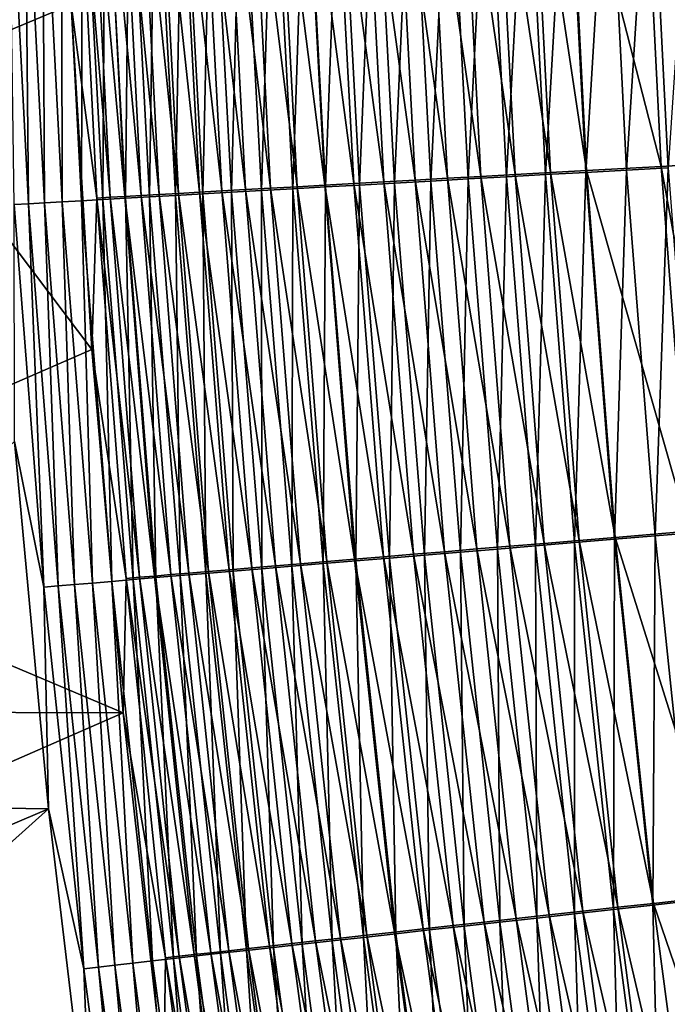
# Model space of a CAD drawing. Header units: metres. Extents: x -1 to 1402, y -1402 to 1.
# Tile 120 of 256: x 200 to 222, y -771 to -737. Entities that reach past the tile are written whole.
import ezdxf

# ---------------------------------------------------------------- set-up
doc = ezdxf.new("R2010")
doc.units = ezdxf.units.M

msp = doc.modelspace()

# ---------------------------------------------------------------- linework, layer by layer
at = {"layer": 'None0'}
for points in [[(195.223145, -739.391174, -450.474945), (201.500275, -736.76947, -474.466003), (194.990128, -726.839905, -450.518555)], [(223.15007, -742.270447, -498.139709), (222.527527, -729.702332, -498.112122), (221.197739, -729.740173, -497.564056)], [(211.236786, -742.936157, -490.449799), (210.556732, -730.044373, -490.337189), (209.557343, -730.07312, -489.303589)], [(212.274521, -742.877991, -491.430939), (211.597443, -730.014465, -491.328735), (210.556732, -730.044373, -490.337189)], [(211.236786, -742.936157, -490.449799), (212.274521, -742.877991, -491.430939), (210.556732, -730.044373, -490.337189)], [(213.351227, -742.817627, -492.368683), (212.677826, -729.983459, -492.27655), (211.597443, -730.014465, -491.328735)], [(212.274521, -742.877991, -491.430939), (213.351227, -742.817627, -492.368683), (211.597443, -730.014465, -491.328735)], [(212.648071, -742.921021, -495.643219), (211.966095, -730.070801, -495.553772), (213.219666, -730.03479, -496.482483)], [(213.896225, -742.851074, -496.561859), (212.648071, -742.921021, -495.643219), (213.219666, -730.03479, -496.482483)], [(214.465271, -742.75531, -493.261444), (213.796219, -729.951416, -493.178986), (212.677826, -729.983459, -492.27655)], [(213.351227, -742.817627, -492.368683), (214.465271, -742.75531, -493.261444), (212.677826, -729.983459, -492.27655)], [(213.896225, -742.851074, -496.561859), (213.219666, -730.03479, -496.482483), (214.510468, -729.997742, -497.358795)], [(215.61496, -742.690979, -494.107605), (214.950867, -729.918396, -494.034454), (213.796219, -729.951416, -493.178986)], [(214.465271, -742.75531, -493.261444), (215.61496, -742.690979, -494.107605), (213.796219, -729.951416, -493.178986)], [(215.180954, -742.779114, -497.428558), (213.896225, -742.851074, -496.561859), (214.510468, -729.997742, -497.358795)], [(214.510468, -729.997742, -497.358795), (215.836288, -729.959717, -498.181427), (215.180954, -742.779114, -497.428558)], [(216.798325, -742.624878, -494.905945), (216.139832, -729.884399, -494.841644), (214.950867, -729.918396, -494.034454)], [(215.61496, -742.690979, -494.107605), (216.798325, -742.624878, -494.905945), (214.950867, -729.918396, -494.034454)], [(215.836288, -729.959717, -498.181427), (216.500061, -742.705322, -498.242065), (215.180954, -742.779114, -497.428558)], [(216.500061, -742.705322, -498.242065), (215.836288, -729.959717, -498.181427), (217.194885, -729.920837, -498.949066)], [(218.013351, -742.557007, -495.655304), (217.361038, -729.849548, -495.599396), (216.139832, -729.884399, -494.841644)], [(216.798325, -742.624878, -494.905945), (218.013351, -742.557007, -495.655304), (216.139832, -729.884399, -494.841644)], [(217.851364, -742.629761, -499.00119), (216.500061, -742.705322, -498.242065), (217.194885, -729.920837, -498.949066)], [(217.194885, -729.920837, -498.949066), (218.584076, -729.881042, -499.660492), (217.851364, -742.629761, -499.00119)], [(218.612457, -729.813843, -496.306519), (217.361038, -729.849548, -495.599396), (219.258057, -742.487488, -496.354523)], [(217.361038, -729.849548, -495.599396), (218.013351, -742.557007, -495.655304), (219.258057, -742.487488, -496.354523)], [(218.584076, -729.881042, -499.660492), (219.232697, -742.552551, -499.70459), (217.851364, -742.629761, -499.00119)], [(219.232697, -742.552551, -499.70459), (218.584076, -729.881042, -499.660492), (220.001602, -729.840515, -500.314331)], [(221.82843, -742.344116, -497.5979), (221.197739, -729.740173, -497.564056), (218.612457, -729.813843, -496.306519)], [(219.258057, -742.487488, -496.354523), (221.82843, -742.344116, -497.5979), (218.612457, -729.813843, -496.306519)], [(220.641876, -742.473816, -500.351013), (219.232697, -742.552551, -499.70459), (220.001602, -729.840515, -500.314331)], [(220.001602, -729.840515, -500.314331), (221.445282, -729.799255, -500.909332), (220.641876, -742.473816, -500.351013)], [(221.445282, -729.799255, -500.909332), (222.076721, -742.393677, -500.93924), (220.641876, -742.473816, -500.351013)], [(221.82843, -742.344116, -497.5979), (223.15007, -742.270447, -498.139709), (221.197739, -729.740173, -497.564056)], [(222.076721, -742.393677, -500.93924), (221.445282, -729.799255, -500.909332), (222.912888, -729.757385, -501.444214)], [(201.194962, -743.567261, -481.190582), (200.509613, -730.403687, -480.957001), (201.174423, -730.383972, -482.37204)], [(201.864288, -743.528992, -482.592926), (201.174423, -730.383972, -482.37204), (201.896698, -730.36261, -483.759186)], [(201.864288, -743.528992, -482.592926), (201.194962, -743.567261, -481.190582), (201.174423, -730.383972, -482.37204)], [(201.735657, -730.302185, -475.695618), (201.500275, -736.76947, -474.466003), (202.390198, -743.437378, -475.945068)], [(202.182571, -730.288635, -477.06012), (201.735657, -730.302185, -475.695618), (202.843811, -743.411133, -477.29834)], [(201.735657, -730.302185, -475.695618), (202.390198, -743.437378, -475.945068), (202.843811, -743.411133, -477.29834)], [(202.590164, -743.487671, -483.967346), (201.864288, -743.528992, -482.592926), (201.896698, -730.36261, -483.759186)], [(202.590164, -743.487671, -483.967346), (201.896698, -730.36261, -483.759186), (202.675247, -730.339783, -485.115601)], [(203.352798, -743.381836, -478.633728), (202.685699, -730.273499, -478.406952), (202.182571, -730.288635, -477.06012)], [(202.843811, -743.411133, -477.29834), (203.352798, -743.381836, -478.633728), (202.182571, -730.288635, -477.06012)], [(203.371429, -743.443298, -485.311035), (202.590164, -743.487671, -483.967346), (202.675247, -730.339783, -485.115601)], [(203.371429, -743.443298, -485.311035), (202.675247, -730.339783, -485.115601), (203.508896, -730.315369, -486.438354)], [(203.243973, -730.256897, -479.733398), (202.685699, -730.273499, -478.406952), (203.916077, -743.349548, -479.948578)], [(202.685699, -730.273499, -478.406952), (203.352798, -743.381836, -478.633728), (203.916077, -743.349548, -479.948578)], [(204.532547, -743.314392, -481.240356), (203.856277, -730.238831, -481.036835), (203.243973, -730.256897, -479.733398)], [(203.916077, -743.349548, -479.948578), (204.532547, -743.314392, -481.240356), (203.243973, -730.256897, -479.733398)], [(204.206879, -743.395935, -486.621155), (203.371429, -743.443298, -485.311035), (203.508896, -730.315369, -486.438354)], [(204.206879, -743.395935, -486.621155), (203.508896, -730.315369, -486.438354), (204.396362, -730.28949, -487.724762)], [(204.521515, -730.219238, -482.314575), (203.856277, -730.238831, -481.036835), (205.201126, -743.276367, -482.506378)], [(203.856277, -730.238831, -481.036835), (204.532547, -743.314392, -481.240356), (205.201126, -743.276367, -482.506378)], [(205.09523, -743.345703, -487.89502), (204.206879, -743.395935, -486.621155), (204.396362, -730.28949, -487.724762)], [(205.09523, -743.345703, -487.89502), (204.396362, -730.28949, -487.724762), (205.335907, -730.262146, -488.972809)], [(205.9207, -743.235535, -483.74411), (205.238602, -730.198242, -483.564026), (204.521515, -730.219238, -482.314575)], [(205.201126, -743.276367, -482.506378), (205.9207, -743.235535, -483.74411), (204.521515, -730.219238, -482.314575)], [(206.03479, -743.292664, -489.130707), (205.09523, -743.345703, -487.89502), (205.335907, -730.262146, -488.972809)], [(206.006439, -730.175903, -484.78244), (205.238602, -730.198242, -483.564026), (206.690201, -743.192017, -484.950897)], [(205.238602, -730.198242, -483.564026), (205.9207, -743.235535, -483.74411), (206.690201, -743.192017, -484.950897)], [(206.03479, -743.292664, -489.130707), (205.335907, -730.262146, -488.972809), (206.32576, -730.233459, -490.180695)], [(207.508423, -743.145813, -486.124298), (206.823837, -730.1521, -485.967407), (206.006439, -730.175903, -484.78244)], [(206.690201, -743.192017, -484.950897), (207.508423, -743.145813, -486.124298), (206.006439, -730.175903, -484.78244)], [(207.023804, -743.236877, -490.326447), (206.03479, -743.292664, -489.130707), (206.32576, -730.233459, -490.180695)], [(207.023804, -743.236877, -490.326447), (206.32576, -730.233459, -490.180695), (207.36409, -730.20343, -491.346588)], [(207.68924, -730.127075, -487.117035), (206.823837, -730.1521, -485.967407), (208.37384, -743.097046, -487.262543)], [(206.823837, -730.1521, -485.967407), (207.508423, -743.145813, -486.124298), (208.37384, -743.097046, -487.262543)], [(208.060471, -743.178528, -491.480408), (207.023804, -743.236877, -490.326447), (207.36409, -730.20343, -491.346588)], [(208.060471, -743.178528, -491.480408), (207.36409, -730.20343, -491.346588), (208.449097, -730.172058, -492.468658)], [(208.600952, -730.100708, -488.229675), (207.68924, -730.127075, -487.117035), (209.284805, -743.045776, -488.363953)], [(207.68924, -730.127075, -487.117035), (208.37384, -743.097046, -487.262543), (209.284805, -743.045776, -488.363953)], [(209.143021, -743.117676, -492.590851), (208.060471, -743.178528, -491.480408), (208.449097, -730.172058, -492.468658)], [(209.143021, -743.117676, -492.590851), (208.449097, -730.172058, -492.468658), (209.578964, -730.139465, -493.545105)], [(210.23967, -742.992126, -489.426941), (209.557343, -730.07312, -489.303589), (208.600952, -730.100708, -488.229675)], [(209.284805, -743.045776, -488.363953), (210.23967, -742.992126, -489.426941), (208.600952, -730.100708, -488.229675)], [(210.269653, -743.054382, -493.656006), (209.143021, -743.117676, -492.590851), (209.578964, -730.139465, -493.545105)], [(210.23967, -742.992126, -489.426941), (211.236786, -742.936157, -490.449799), (209.557343, -730.07312, -489.303589)], [(210.269653, -743.054382, -493.656006), (209.578964, -730.139465, -493.545105), (210.751907, -730.105713, -494.574066)], [(211.438599, -742.988831, -494.674042), (210.269653, -743.054382, -493.656006), (210.751907, -730.105713, -494.574066)], [(211.438599, -742.988831, -494.674042), (210.751907, -730.105713, -494.574066), (211.966095, -730.070801, -495.553772)], [(212.648071, -742.921021, -495.643219), (211.438599, -742.988831, -494.674042), (211.966095, -730.070801, -495.553772)], [(200.030731, -743.634216, -478.313416), (199.357162, -730.438232, -478.054871), (199.903458, -730.421753, -479.516998)], [(199.538193, -743.662781, -476.844269), (199.357162, -730.438232, -478.054871), (200.030731, -743.634216, -478.313416)], [(200.583374, -743.602356, -479.763123), (199.903458, -730.421753, -479.516998), (200.509613, -730.403687, -480.957001)], [(200.583374, -743.602356, -479.763123), (200.030731, -743.634216, -478.313416), (199.903458, -730.421753, -479.516998)], [(201.194962, -743.567261, -481.190582), (200.583374, -743.602356, -479.763123), (200.509613, -730.403687, -480.957001)], [(202.215729, -748.662048, -474.701294), (201.500275, -736.76947, -474.466003), (195.223145, -739.391174, -450.474945)], [(201.500275, -736.76947, -474.466003), (202.215729, -748.662048, -474.701294), (202.390198, -743.437378, -475.945068)], [(188.148682, -754.777466, -422.049591), (202.215729, -748.662048, -474.701294), (195.223145, -739.391174, -450.474945)], [(224.109528, -754.814026, -498.16687), (223.15007, -742.270447, -498.139709), (221.82843, -742.344116, -497.5979)], [(219.006042, -755.239197, -495.710419), (218.013351, -742.557007, -495.655304), (216.798325, -742.624878, -494.905945)], [(217.851364, -742.629761, -499.00119), (219.232697, -742.552551, -499.70459), (218.84819, -755.313171, -499.052521)], [(219.258057, -742.487488, -496.354523), (218.013351, -742.557007, -495.655304), (220.243179, -755.136047, -496.401855)], [(218.013351, -742.557007, -495.655304), (219.006042, -755.239197, -495.710419), (220.243179, -755.136047, -496.401855)], [(219.232697, -742.552551, -499.70459), (220.220734, -755.19873, -499.748016), (218.84819, -755.313171, -499.052521)], [(220.220734, -755.19873, -499.748016), (219.232697, -742.552551, -499.70459), (220.641876, -742.473816, -500.351013)], [(222.79689, -754.92334, -497.631226), (221.82843, -742.344116, -497.5979), (219.258057, -742.487488, -496.354523)], [(220.243179, -755.136047, -496.401855), (222.79689, -754.92334, -497.631226), (219.258057, -742.487488, -496.354523)], [(221.620621, -755.082031, -500.387146), (220.220734, -755.19873, -499.748016), (220.641876, -742.473816, -500.351013)], [(220.641876, -742.473816, -500.351013), (222.076721, -742.393677, -500.93924), (221.620621, -755.082031, -500.387146)], [(222.076721, -742.393677, -500.93924), (223.04567, -754.963257, -500.968689), (221.620621, -755.082031, -500.387146)], [(222.79689, -754.92334, -497.631226), (224.109528, -754.814026, -498.16687), (221.82843, -742.344116, -497.5979)], [(212.262054, -755.802246, -490.560852), (211.236786, -742.936157, -490.449799), (210.23967, -742.992126, -489.426941)], [(213.296051, -755.715759, -491.531708), (212.274521, -742.877991, -491.430939), (211.236786, -742.936157, -490.449799)], [(212.262054, -755.802246, -490.560852), (213.296051, -755.715759, -491.531708), (211.236786, -742.936157, -490.449799)], [(212.470123, -755.845825, -494.772583), (211.438599, -742.988831, -494.674042), (212.648071, -742.921021, -495.643219)], [(214.368301, -755.62616, -492.459534), (213.351227, -742.817627, -492.368683), (212.274521, -742.877991, -491.430939)], [(213.296051, -755.715759, -491.531708), (214.368301, -755.62616, -492.459534), (212.274521, -742.877991, -491.430939)], [(213.674011, -755.745178, -495.731384), (212.470123, -755.845825, -494.772583), (212.648071, -742.921021, -495.643219)], [(213.674011, -755.745178, -495.731384), (212.648071, -742.921021, -495.643219), (213.896225, -742.851074, -496.561859)], [(215.477203, -755.533569, -493.342682), (214.465271, -742.75531, -493.261444), (213.351227, -742.817627, -492.368683)], [(214.368301, -755.62616, -492.459534), (215.477203, -755.533569, -493.342682), (213.351227, -742.817627, -492.368683)], [(214.915863, -755.641418, -496.640076), (213.674011, -755.745178, -495.731384), (213.896225, -742.851074, -496.561859)], [(214.915863, -755.641418, -496.640076), (213.896225, -742.851074, -496.561859), (215.180954, -742.779114, -497.428558)], [(216.621078, -755.43811, -494.179688), (215.61496, -742.690979, -494.107605), (214.465271, -742.75531, -493.261444)], [(215.477203, -755.533569, -493.342682), (216.621078, -755.43811, -494.179688), (214.465271, -742.75531, -493.261444)], [(216.193604, -755.534729, -497.497284), (214.915863, -755.641418, -496.640076), (215.180954, -742.779114, -497.428558)], [(215.180954, -742.779114, -497.428558), (216.500061, -742.705322, -498.242065), (216.193604, -755.534729, -497.497284)], [(217.798019, -755.339905, -494.969299), (216.798325, -742.624878, -494.905945), (215.61496, -742.690979, -494.107605)], [(216.621078, -755.43811, -494.179688), (217.798019, -755.339905, -494.969299), (215.61496, -742.690979, -494.107605)], [(216.500061, -742.705322, -498.242065), (217.505096, -755.425232, -498.301849), (216.193604, -755.534729, -497.497284)], [(217.505096, -755.425232, -498.301849), (216.500061, -742.705322, -498.242065), (217.851364, -742.629761, -499.00119)], [(217.798019, -755.339905, -494.969299), (219.006042, -755.239197, -495.710419), (216.798325, -742.624878, -494.905945)], [(218.84819, -755.313171, -499.052521), (217.505096, -755.425232, -498.301849), (217.851364, -742.629761, -499.00119)], [(205.201126, -743.276367, -482.506378), (204.532547, -743.314392, -481.240356), (206.230881, -756.308594, -482.695679)], [(206.952301, -756.247742, -483.921814), (205.9207, -743.235535, -483.74411), (205.201126, -743.276367, -482.506378)], [(206.230881, -756.308594, -482.695679), (206.952301, -756.247742, -483.921814), (205.201126, -743.276367, -482.506378)], [(206.690201, -743.192017, -484.950897), (205.9207, -743.235535, -483.74411), (207.722794, -756.182861, -485.117065)], [(205.9207, -743.235535, -483.74411), (206.952301, -756.247742, -483.921814), (207.722794, -756.182861, -485.117065)], [(207.082626, -756.29718, -489.286438), (206.03479, -743.292664, -489.130707), (207.023804, -743.236877, -490.326447)], [(208.541168, -756.114075, -486.279053), (207.508423, -743.145813, -486.124298), (206.690201, -743.192017, -484.950897)], [(207.722794, -756.182861, -485.117065), (208.541168, -756.114075, -486.279053), (206.690201, -743.192017, -484.950897)], [(208.070007, -756.214294, -490.470154), (207.023804, -743.236877, -490.326447), (208.060471, -743.178528, -491.480408)], [(208.070007, -756.214294, -490.470154), (207.082626, -756.29718, -489.286438), (207.023804, -743.236877, -490.326447)], [(208.37384, -743.097046, -487.262543), (207.508423, -743.145813, -486.124298), (209.405899, -756.041504, -487.406036)], [(207.508423, -743.145813, -486.124298), (208.541168, -756.114075, -486.279053), (209.405899, -756.041504, -487.406036)], [(209.104218, -756.127625, -491.612366), (208.060471, -743.178528, -491.480408), (209.143021, -743.117676, -492.590851)], [(209.104218, -756.127625, -491.612366), (208.070007, -756.214294, -490.470154), (208.060471, -743.178528, -491.480408)], [(209.284805, -743.045776, -488.363953), (208.37384, -743.097046, -487.262543), (210.315369, -755.96521, -488.496399)], [(208.37384, -743.097046, -487.262543), (209.405899, -756.041504, -487.406036), (210.315369, -755.96521, -488.496399)], [(210.183472, -756.03717, -492.711334), (209.104218, -756.127625, -491.612366), (209.143021, -743.117676, -492.590851)], [(210.183472, -756.03717, -492.711334), (209.143021, -743.117676, -492.590851), (210.269653, -743.054382, -493.656006)], [(211.26796, -755.885437, -489.548553), (210.23967, -742.992126, -489.426941), (209.284805, -743.045776, -488.363953)], [(210.315369, -755.96521, -488.496399), (211.26796, -755.885437, -489.548553), (209.284805, -743.045776, -488.363953)], [(211.306015, -755.943237, -493.76532), (210.183472, -756.03717, -492.711334), (210.269653, -743.054382, -493.656006)], [(211.26796, -755.885437, -489.548553), (212.262054, -755.802246, -490.560852), (210.23967, -742.992126, -489.426941)], [(211.306015, -755.943237, -493.76532), (210.269653, -743.054382, -493.656006), (211.438599, -742.988831, -494.674042)], [(212.470123, -755.845825, -494.772583), (211.306015, -755.943237, -493.76532), (211.438599, -742.988831, -494.674042)], [(201.058701, -756.806335, -478.568817), (200.030731, -743.634216, -478.313416), (200.583374, -743.602356, -479.763123)], [(201.617111, -756.758667, -480.006195), (200.583374, -743.602356, -479.763123), (201.194962, -743.567261, -481.190582)], [(201.617111, -756.758667, -480.006195), (201.058701, -756.806335, -478.568817), (200.583374, -743.602356, -479.763123)], [(202.233505, -756.706238, -481.421173), (201.194962, -743.567261, -481.190582), (201.864288, -743.528992, -482.592926)], [(202.233505, -756.706238, -481.421173), (201.617111, -756.758667, -480.006195), (201.194962, -743.567261, -481.190582)], [(202.906708, -756.649109, -482.810974), (201.864288, -743.528992, -482.592926), (202.590164, -743.487671, -483.967346)], [(202.906708, -756.649109, -482.810974), (202.233505, -756.706238, -481.421173), (201.864288, -743.528992, -482.592926)], [(202.390198, -743.437378, -475.945068), (202.215729, -748.662048, -474.701294), (203.397736, -756.549316, -476.191498)], [(202.843811, -743.411133, -477.29834), (202.390198, -743.437378, -475.945068), (203.857529, -756.509949, -477.53363)], [(202.390198, -743.437378, -475.945068), (203.397736, -756.549316, -476.191498), (203.857529, -756.509949, -477.53363)], [(203.635529, -756.587463, -484.172791), (202.590164, -743.487671, -483.967346), (203.371429, -743.443298, -485.311035)], [(203.635529, -756.587463, -484.172791), (202.906708, -756.649109, -482.810974), (202.590164, -743.487671, -483.967346)], [(204.371841, -756.466125, -478.857666), (203.352798, -743.381836, -478.633728), (202.843811, -743.411133, -477.29834)], [(203.857529, -756.509949, -477.53363), (204.371841, -756.466125, -478.857666), (202.843811, -743.411133, -477.29834)], [(203.916077, -743.349548, -479.948578), (203.352798, -743.381836, -478.633728), (204.939545, -756.417847, -480.161072)], [(203.352798, -743.381836, -478.633728), (204.371841, -756.466125, -478.857666), (204.939545, -756.417847, -480.161072)], [(204.418777, -756.521362, -485.503906), (203.371429, -743.443298, -485.311035), (204.206879, -743.395935, -486.621155)], [(204.418777, -756.521362, -485.503906), (203.635529, -756.587463, -484.172791), (203.371429, -743.443298, -485.311035)], [(205.559601, -756.365356, -481.441254), (204.532547, -743.314392, -481.240356), (203.916077, -743.349548, -479.948578)], [(204.939545, -756.417847, -480.161072), (205.559601, -756.365356, -481.441254), (203.916077, -743.349548, -479.948578)], [(205.255295, -756.450867, -486.801483), (204.206879, -743.395935, -486.621155), (205.09523, -743.345703, -487.89502)], [(205.255295, -756.450867, -486.801483), (204.418777, -756.521362, -485.503906), (204.206879, -743.395935, -486.621155)], [(204.532547, -743.314392, -481.240356), (205.559601, -756.365356, -481.441254), (206.230881, -756.308594, -482.695679)], [(206.143799, -756.376099, -488.062988), (205.09523, -743.345703, -487.89502), (206.03479, -743.292664, -489.130707)], [(206.143799, -756.376099, -488.062988), (205.255295, -756.450867, -486.801483), (205.09523, -743.345703, -487.89502)], [(207.082626, -756.29718, -489.286438), (206.143799, -756.376099, -488.062988), (206.03479, -743.292664, -489.130707)], [(200.559464, -756.849121, -477.111755), (199.538193, -743.662781, -476.844269), (200.030731, -743.634216, -478.313416)], [(199.554916, -751.832642, -475.555054), (199.538193, -743.662781, -476.844269), (200.559464, -756.849121, -477.111755)], [(200.559464, -756.849121, -477.111755), (200.030731, -743.634216, -478.313416), (201.058701, -756.806335, -478.568817)], [(203.289581, -761.182495, -474.946014), (202.215729, -748.662048, -474.701294), (188.148682, -754.777466, -422.049591)], [(202.215729, -748.662048, -474.701294), (203.289581, -761.182495, -474.946014), (203.397736, -756.549316, -476.191498)], [(199.554916, -751.832642, -475.555054), (200.72612, -764.492798, -475.821228), (185.838333, -764.274353, -422.917389)], [(200.72612, -764.492798, -475.821228), (199.554916, -751.832642, -475.555054), (200.559464, -756.849121, -477.111755)], [(188.46759, -761.135986, -422.022919), (203.289581, -761.182495, -474.946014), (188.148682, -754.777466, -422.049591)], [(220.243179, -755.136047, -496.401855), (219.006042, -755.239197, -495.710419), (221.567062, -767.749268, -496.448303)], [(221.547424, -767.809448, -499.79068), (220.220734, -755.19873, -499.748016), (221.620621, -755.082031, -500.387146)], [(224.102432, -767.467651, -497.66391), (222.79689, -754.92334, -497.631226), (220.243179, -755.136047, -496.401855)], [(221.567062, -767.749268, -496.448303), (224.102432, -767.467651, -497.66391), (220.243179, -755.136047, -496.401855)], [(222.937073, -767.654968, -500.422638), (221.547424, -767.809448, -499.79068), (221.620621, -755.082031, -500.387146)], [(221.620621, -755.082031, -500.387146), (223.04567, -754.963257, -500.968689), (222.937073, -767.654968, -500.422638)], [(217.96843, -768.149292, -494.250488), (216.621078, -755.43811, -494.179688), (215.477203, -755.533569, -493.342682)], [(216.193604, -755.534729, -497.497284), (217.505096, -755.425232, -498.301849), (217.547607, -768.254211, -497.564789)], [(219.138138, -768.019226, -495.031525), (217.798019, -755.339905, -494.969299), (216.621078, -755.43811, -494.179688)], [(217.96843, -768.149292, -494.250488), (219.138138, -768.019226, -495.031525), (216.621078, -755.43811, -494.179688)], [(218.850586, -768.109253, -498.360535), (217.505096, -755.425232, -498.301849), (218.84819, -755.313171, -499.052521)], [(217.505096, -755.425232, -498.301849), (218.850586, -768.109253, -498.360535), (217.547607, -768.254211, -497.564789)], [(220.338318, -767.885803, -495.764496), (219.006042, -755.239197, -495.710419), (217.798019, -755.339905, -494.969299)], [(219.138138, -768.019226, -495.031525), (220.338318, -767.885803, -495.764496), (217.798019, -755.339905, -494.969299)], [(218.84819, -755.313171, -499.052521), (220.220734, -755.19873, -499.748016), (220.184555, -767.960938, -499.102905)], [(220.184555, -767.960938, -499.102905), (218.850586, -768.109253, -498.360535), (218.84819, -755.313171, -499.052521)], [(219.006042, -755.239197, -495.710419), (220.338318, -767.885803, -495.764496), (221.567062, -767.749268, -496.448303)], [(220.220734, -755.19873, -499.748016), (221.547424, -767.809448, -499.79068), (220.184555, -767.960938, -499.102905)], [(213.631729, -768.632141, -490.669922), (212.262054, -755.802246, -490.560852), (211.26796, -755.885437, -489.548553)], [(212.687225, -768.795471, -493.872742), (211.306015, -755.943237, -493.76532), (212.470123, -755.845825, -494.772583)], [(214.661194, -768.517456, -491.630676), (213.296051, -755.715759, -491.531708), (212.262054, -755.802246, -490.560852)], [(213.631729, -768.632141, -490.669922), (214.661194, -768.517456, -491.630676), (212.262054, -755.802246, -490.560852)], [(213.845627, -768.666382, -494.869385), (212.470123, -755.845825, -494.772583), (213.674011, -755.745178, -495.731384)], [(213.845627, -768.666382, -494.869385), (212.687225, -768.795471, -493.872742), (212.470123, -755.845825, -494.772583)], [(215.728195, -768.398621, -492.548737), (214.368301, -755.62616, -492.459534), (213.296051, -755.715759, -491.531708)], [(214.661194, -768.517456, -491.630676), (215.728195, -768.398621, -492.548737), (213.296051, -755.715759, -491.531708)], [(215.04306, -768.53302, -495.817993), (213.674011, -755.745178, -495.731384), (214.915863, -755.641418, -496.640076)], [(215.04306, -768.53302, -495.817993), (213.845627, -768.666382, -494.869385), (213.674011, -755.745178, -495.731384)], [(216.831161, -768.275818, -493.422485), (215.477203, -755.533569, -493.342682), (214.368301, -755.62616, -492.459534)], [(215.728195, -768.398621, -492.548737), (216.831161, -768.275818, -493.422485), (214.368301, -755.62616, -492.459534)], [(216.277725, -768.395569, -496.716888), (214.915863, -755.641418, -496.640076), (216.193604, -755.534729, -497.497284)], [(216.277725, -768.395569, -496.716888), (215.04306, -768.53302, -495.817993), (214.915863, -755.641418, -496.640076)], [(216.831161, -768.275818, -493.422485), (217.96843, -768.149292, -494.250488), (215.477203, -755.533569, -493.342682)], [(217.547607, -768.254211, -497.564789), (216.277725, -768.395569, -496.716888), (216.193604, -755.534729, -497.497284)], [(207.722794, -756.182861, -485.117065), (206.952301, -756.247742, -483.921814), (209.103424, -769.137817, -485.280457)], [(209.921249, -769.046326, -486.431213), (208.541168, -756.114075, -486.279053), (207.722794, -756.182861, -485.117065)], [(209.103424, -769.137817, -485.280457), (209.921249, -769.046326, -486.431213), (207.722794, -756.182861, -485.117065)], [(209.463516, -769.155151, -490.61142), (208.070007, -756.214294, -490.470154), (209.104218, -756.127625, -491.612366)], [(209.405899, -756.041504, -487.406036), (208.541168, -756.114075, -486.279053), (210.784592, -768.949829, -487.547119)], [(208.541168, -756.114075, -486.279053), (209.921249, -769.046326, -486.431213), (210.784592, -768.949829, -487.547119)], [(210.494431, -769.040039, -491.742065), (209.104218, -756.127625, -491.612366), (210.183472, -756.03717, -492.711334)], [(210.494431, -769.040039, -491.742065), (209.463516, -769.155151, -490.61142), (209.104218, -756.127625, -491.612366)], [(210.315369, -755.96521, -488.496399), (209.405899, -756.041504, -487.406036), (211.691833, -768.848511, -488.626587)], [(209.405899, -756.041504, -487.406036), (210.784592, -768.949829, -487.547119), (211.691833, -768.848511, -488.626587)], [(211.56958, -768.920105, -492.829712), (210.183472, -756.03717, -492.711334), (211.306015, -755.943237, -493.76532)], [(211.56958, -768.920105, -492.829712), (210.494431, -769.040039, -491.742065), (210.183472, -756.03717, -492.711334)], [(212.641418, -768.742554, -489.66803), (211.26796, -755.885437, -489.548553), (210.315369, -755.96521, -488.496399)], [(211.691833, -768.848511, -488.626587), (212.641418, -768.742554, -489.66803), (210.315369, -755.96521, -488.496399)], [(212.641418, -768.742554, -489.66803), (213.631729, -768.632141, -490.669922), (211.26796, -755.885437, -489.548553)], [(212.687225, -768.795471, -493.872742), (211.56958, -768.920105, -492.829712), (211.306015, -755.943237, -493.76532)], [(203.857529, -756.509949, -477.53363), (203.397736, -756.549316, -476.191498), (205.223068, -769.57428, -477.765259)], [(205.031937, -769.651367, -484.374878), (203.635529, -756.587463, -484.172791), (204.418777, -756.521362, -485.503906)], [(205.742096, -769.515564, -479.078094), (204.371841, -756.466125, -478.857666), (203.857529, -756.509949, -477.53363)], [(205.223068, -769.57428, -477.765259), (205.742096, -769.515564, -479.078094), (203.857529, -756.509949, -477.53363)], [(204.939545, -756.417847, -480.161072), (204.371841, -756.466125, -478.857666), (206.31366, -769.45105, -480.370148)], [(204.371841, -756.466125, -478.857666), (205.742096, -769.515564, -479.078094), (206.31366, -769.45105, -480.370148)], [(205.816483, -769.563293, -485.693542), (204.418777, -756.521362, -485.503906), (205.255295, -756.450867, -486.801483)], [(205.816483, -769.563293, -485.693542), (205.031937, -769.651367, -484.374878), (204.418777, -756.521362, -485.503906)], [(206.936646, -769.38092, -481.638885), (205.559601, -756.365356, -481.441254), (204.939545, -756.417847, -480.161072)], [(206.31366, -769.45105, -480.370148), (206.936646, -769.38092, -481.638885), (204.939545, -756.417847, -480.161072)], [(206.653336, -769.469482, -486.978821), (205.255295, -756.450867, -486.801483), (206.143799, -756.376099, -488.062988)], [(206.653336, -769.469482, -486.978821), (205.816483, -769.563293, -485.693542), (205.255295, -756.450867, -486.801483)], [(206.230881, -756.308594, -482.695679), (205.559601, -756.365356, -481.441254), (207.610001, -769.305237, -482.881866)], [(205.559601, -756.365356, -481.441254), (206.936646, -769.38092, -481.638885), (207.610001, -769.305237, -482.881866)], [(207.541229, -769.370056, -488.228088), (206.143799, -756.376099, -488.062988), (207.082626, -756.29718, -489.286438)], [(207.541229, -769.370056, -488.228088), (206.653336, -769.469482, -486.978821), (206.143799, -756.376099, -488.062988)], [(208.332611, -769.224182, -484.096558), (206.952301, -756.247742, -483.921814), (206.230881, -756.308594, -482.695679)], [(207.610001, -769.305237, -482.881866), (208.332611, -769.224182, -484.096558), (206.230881, -756.308594, -482.695679)], [(206.952301, -756.247742, -483.921814), (208.332611, -769.224182, -484.096558), (209.103424, -769.137817, -485.280457)], [(208.478531, -769.265198, -489.439545), (207.082626, -756.29718, -489.286438), (208.070007, -756.214294, -490.470154)], [(208.478531, -769.265198, -489.439545), (207.541229, -769.370056, -488.228088), (207.082626, -756.29718, -489.286438)], [(209.463516, -769.155151, -490.61142), (208.478531, -769.265198, -489.439545), (208.070007, -756.214294, -490.470154)], [(201.935043, -770.001038, -477.375122), (200.559464, -756.849121, -477.111755), (201.058701, -756.806335, -478.568817)], [(200.72612, -764.492798, -475.821228), (200.559464, -756.849121, -477.111755), (201.935043, -770.001038, -477.375122)], [(202.440384, -769.943604, -478.82019), (201.058701, -756.806335, -478.568817), (201.617111, -756.758667, -480.006195)], [(201.935043, -770.001038, -477.375122), (201.058701, -756.806335, -478.568817), (202.440384, -769.943604, -478.82019)], [(203.003922, -769.879822, -480.245422), (201.617111, -756.758667, -480.006195), (202.233505, -756.706238, -481.421173)], [(203.003922, -769.879822, -480.245422), (202.440384, -769.943604, -478.82019), (201.617111, -756.758667, -480.006195)], [(203.624481, -769.809753, -481.648102), (202.233505, -756.706238, -481.421173), (202.906708, -756.649109, -482.810974)], [(203.624481, -769.809753, -481.648102), (203.003922, -769.879822, -480.245422), (202.233505, -756.706238, -481.421173)], [(204.300873, -769.733521, -483.025482), (202.906708, -756.649109, -482.810974), (203.635529, -756.587463, -484.172791)], [(204.300873, -769.733521, -483.025482), (203.624481, -769.809753, -481.648102), (202.906708, -756.649109, -482.810974)], [(203.397736, -756.549316, -476.191498), (203.289581, -761.182495, -474.946014), (204.757645, -769.627136, -476.434143)], [(203.397736, -756.549316, -476.191498), (204.757645, -769.627136, -476.434143), (205.223068, -769.57428, -477.765259)], [(205.031937, -769.651367, -484.374878), (204.300873, -769.733521, -483.025482), (203.635529, -756.587463, -484.172791)], [(203.289581, -761.182495, -474.946014), (188.46759, -761.135986, -422.022919), (188.868179, -767.488831, -421.996429)], [(204.696167, -773.708801, -475.187195), (203.289581, -761.182495, -474.946014), (188.868179, -767.488831, -421.996429)], [(203.289581, -761.182495, -474.946014), (204.696167, -773.708801, -475.187195), (204.757645, -769.627136, -476.434143)], [(185.838333, -764.274353, -422.917389), (200.72612, -764.492798, -475.821228), (186.283127, -770.630432, -422.900879)], [(200.72612, -764.492798, -475.821228), (186.808807, -776.978821, -422.884399), (186.283127, -770.630432, -422.900879)], [(200.72612, -764.492798, -475.821228), (202.206619, -776.933655, -476.078735), (186.808807, -776.978821, -422.884399)], [(202.206619, -776.933655, -476.078735), (200.72612, -764.492798, -475.821228), (201.935043, -770.001038, -477.375122)], [(204.696167, -773.708801, -475.187195), (188.868179, -767.488831, -421.996429), (189.350601, -773.835022, -421.970154)], [(221.859711, -780.562744, -499.152191), (221.547424, -767.809448, -499.79068), (222.937073, -767.654968, -500.422638)], [(225.744354, -779.966919, -497.695923), (224.102432, -767.467651, -497.66391), (221.567062, -767.749268, -496.448303)], [(224.590515, -780.182556, -500.457336), (221.859711, -780.562744, -499.152191), (222.937073, -767.654968, -500.422638)], [(220.817902, -780.652588, -495.092407), (219.138138, -768.019226, -495.031525), (217.96843, -768.149292, -494.250488)], [(220.535736, -780.747131, -498.417969), (218.850586, -768.109253, -498.360535), (220.184555, -767.960938, -499.102905)], [(222.009445, -780.486694, -495.817444), (220.338318, -767.885803, -495.764496), (219.138138, -768.019226, -495.031525)], [(220.817902, -780.652588, -495.092407), (222.009445, -780.486694, -495.817444), (219.138138, -768.019226, -495.031525)], [(220.184555, -767.960938, -499.102905), (221.547424, -767.809448, -499.79068), (221.859711, -780.562744, -499.152191)], [(221.859711, -780.562744, -499.152191), (220.535736, -780.747131, -498.417969), (220.184555, -767.960938, -499.102905)], [(221.567062, -767.749268, -496.448303), (220.338318, -767.885803, -495.764496), (223.228973, -780.316956, -496.493744)], [(220.338318, -767.885803, -495.764496), (222.009445, -780.486694, -495.817444), (223.228973, -780.316956, -496.493744)], [(223.228973, -780.316956, -496.493744), (225.744354, -779.966919, -497.695923), (221.567062, -767.749268, -496.448303)], [(217.43013, -781.124634, -492.636047), (215.728195, -768.398621, -492.548737), (214.661194, -768.517456, -491.630676)], [(216.754364, -781.274048, -495.90271), (215.04306, -768.53302, -495.817993), (216.277725, -768.395569, -496.716888)], [(218.526367, -780.971802, -493.50061), (216.831161, -768.275818, -493.422485), (215.728195, -768.398621, -492.548737)], [(217.43013, -781.124634, -492.636047), (218.526367, -780.971802, -493.50061), (215.728195, -768.398621, -492.548737)], [(217.981018, -781.103088, -496.792053), (216.277725, -768.395569, -496.716888), (217.547607, -768.254211, -497.564789)], [(217.981018, -781.103088, -496.792053), (216.754364, -781.274048, -495.90271), (216.277725, -768.395569, -496.716888)], [(219.65625, -780.814392, -494.319763), (217.96843, -768.149292, -494.250488), (216.831161, -768.275818, -493.422485)], [(218.526367, -780.971802, -493.50061), (219.65625, -780.814392, -494.319763), (216.831161, -768.275818, -493.422485)], [(217.547607, -768.254211, -497.564789), (218.850586, -768.109253, -498.360535), (219.242157, -780.927307, -497.630859)], [(219.242157, -780.927307, -497.630859), (217.981018, -781.103088, -496.792053), (217.547607, -768.254211, -497.564789)], [(219.65625, -780.814392, -494.319763), (220.817902, -780.652588, -495.092407), (217.96843, -768.149292, -494.250488)], [(218.850586, -768.109253, -498.360535), (220.535736, -780.747131, -498.417969), (219.242157, -780.927307, -497.630859)], [(214.359192, -781.55304, -489.785065), (212.641418, -768.742554, -489.66803), (211.691833, -768.848511, -488.626587)], [(215.344986, -781.415405, -490.776733), (213.631729, -768.632141, -490.669922), (212.641418, -768.742554, -489.66803)], [(214.359192, -781.55304, -489.785065), (215.344986, -781.415405, -490.776733), (212.641418, -768.742554, -489.66803)], [(214.412384, -781.600708, -493.977875), (212.687225, -768.795471, -493.872742), (213.845627, -768.666382, -494.869385)], [(216.369141, -781.272583, -491.7276), (214.661194, -768.517456, -491.630676), (213.631729, -768.632141, -490.669922)], [(215.344986, -781.415405, -490.776733), (216.369141, -781.272583, -491.7276), (213.631729, -768.632141, -490.669922)], [(215.56424, -781.440002, -494.964142), (213.845627, -768.666382, -494.869385), (215.04306, -768.53302, -495.817993)], [(215.56424, -781.440002, -494.964142), (214.412384, -781.600708, -493.977875), (213.845627, -768.666382, -494.869385)], [(216.369141, -781.272583, -491.7276), (217.43013, -781.124634, -492.636047), (214.661194, -768.517456, -491.630676)], [(216.754364, -781.274048, -495.90271), (215.56424, -781.440002, -494.964142), (215.04306, -768.53302, -495.817993)], [(211.647842, -781.931946, -486.580261), (209.921249, -769.046326, -486.431213), (209.103424, -769.137817, -485.280457)], [(211.20343, -782.048828, -490.749756), (209.463516, -769.155151, -490.61142), (210.494431, -769.040039, -491.742065)], [(210.784592, -768.949829, -487.547119), (209.921249, -769.046326, -486.431213), (212.509064, -781.811523, -487.685272)], [(209.921249, -769.046326, -486.431213), (211.647842, -781.931946, -486.580261), (212.509064, -781.811523, -487.685272)], [(212.23027, -781.905334, -491.869019), (210.494431, -769.040039, -491.742065), (211.56958, -768.920105, -492.829712)], [(212.23027, -781.905334, -491.869019), (211.20343, -782.048828, -490.749756), (210.494431, -769.040039, -491.742065)], [(211.691833, -768.848511, -488.626587), (210.784592, -768.949829, -487.547119), (213.413376, -781.68512, -488.754059)], [(210.784592, -768.949829, -487.547119), (212.509064, -781.811523, -487.685272), (213.413376, -781.68512, -488.754059)], [(213.300491, -781.75592, -492.945618), (211.56958, -768.920105, -492.829712), (212.687225, -768.795471, -493.872742)], [(213.300491, -781.75592, -492.945618), (212.23027, -781.905334, -491.869019), (211.56958, -768.920105, -492.829712)], [(213.413376, -781.68512, -488.754059), (214.359192, -781.55304, -489.785065), (211.691833, -768.848511, -488.626587)], [(214.412384, -781.600708, -493.977875), (213.300491, -781.75592, -492.945618), (212.687225, -768.795471, -493.872742)], [(208.662964, -782.350403, -481.832642), (206.936646, -769.38092, -481.638885), (206.31366, -769.45105, -480.370148)], [(208.400131, -782.44104, -487.152527), (206.653336, -769.469482, -486.978821), (207.541229, -769.370056, -488.228088)], [(207.610001, -769.305237, -482.881866), (206.936646, -769.38092, -481.638885), (209.337723, -782.255615, -483.064362)], [(206.936646, -769.38092, -481.638885), (208.662964, -782.350403, -481.832642), (209.337723, -782.255615, -483.064362)], [(209.286667, -782.316895, -488.389832), (207.541229, -769.370056, -488.228088), (208.478531, -769.265198, -489.439545)], [(209.286667, -782.316895, -488.389832), (208.400131, -782.44104, -487.152527), (207.541229, -769.370056, -488.228088)], [(210.060852, -782.154175, -484.267792), (208.332611, -769.224182, -484.096558), (207.610001, -769.305237, -482.881866)], [(209.337723, -782.255615, -483.064362), (210.060852, -782.154175, -484.267792), (207.610001, -769.305237, -482.881866)], [(209.103424, -769.137817, -485.280457), (208.332611, -769.224182, -484.096558), (210.831284, -782.046265, -485.440552)], [(208.332611, -769.224182, -484.096558), (210.060852, -782.154175, -484.267792), (210.831284, -782.046265, -485.440552)], [(210.221664, -782.186096, -489.589478), (208.478531, -769.265198, -489.439545), (209.463516, -769.155151, -490.61142)], [(210.221664, -782.186096, -489.589478), (209.286667, -782.316895, -488.389832), (208.478531, -769.265198, -489.439545)], [(210.831284, -782.046265, -485.440552), (211.647842, -781.931946, -486.580261), (209.103424, -769.137817, -485.280457)], [(211.20343, -782.048828, -490.749756), (210.221664, -782.186096, -489.589478), (209.463516, -769.155151, -490.61142)], [(205.367126, -782.866943, -481.870544), (203.624481, -769.809753, -481.648102), (204.300873, -769.733521, -483.025482)], [(206.046021, -782.771423, -483.235748), (204.300873, -769.733521, -483.025482), (205.031937, -769.651367, -484.374878)], [(206.046021, -782.771423, -483.235748), (205.367126, -782.866943, -481.870544), (204.300873, -769.733521, -483.025482)], [(204.757645, -769.627136, -476.434143), (204.696167, -773.708801, -475.187195), (206.469254, -782.659851, -476.67218)], [(205.223068, -769.57428, -477.765259), (204.757645, -769.627136, -476.434143), (206.939728, -782.593201, -477.992432)], [(204.757645, -769.627136, -476.434143), (206.469254, -782.659851, -476.67218), (206.939728, -782.593201, -477.992432)], [(206.77861, -782.668457, -484.572906), (205.031937, -769.651367, -484.374878), (205.816483, -769.563293, -485.693542)], [(206.77861, -782.668457, -484.572906), (206.046021, -782.771423, -483.235748), (205.031937, -769.651367, -484.374878)], [(207.462891, -782.519348, -479.29422), (205.742096, -769.515564, -479.078094), (205.223068, -769.57428, -477.765259)], [(206.939728, -782.593201, -477.992432), (207.462891, -782.519348, -479.29422), (205.223068, -769.57428, -477.765259)], [(206.31366, -769.45105, -480.370148), (205.742096, -769.515564, -479.078094), (208.037659, -782.438354, -480.575104)], [(205.742096, -769.515564, -479.078094), (207.462891, -782.519348, -479.29422), (208.037659, -782.438354, -480.575104)], [(207.563705, -782.558289, -485.879395), (205.816483, -769.563293, -485.693542), (206.653336, -769.469482, -486.978821)], [(207.563705, -782.558289, -485.879395), (206.77861, -782.668457, -484.572906), (205.816483, -769.563293, -485.693542)], [(208.037659, -782.438354, -480.575104), (208.662964, -782.350403, -481.832642), (206.31366, -769.45105, -480.370148)], [(208.400131, -782.44104, -487.152527), (207.563705, -782.558289, -485.879395), (206.653336, -769.469482, -486.978821)], [(203.664261, -783.107544, -477.633484), (201.935043, -770.001038, -477.375122), (202.440384, -769.943604, -478.82019)], [(202.206619, -776.933655, -476.078735), (201.935043, -770.001038, -477.375122), (203.664261, -783.107544, -477.633484)], [(204.175079, -783.035156, -479.066772), (202.440384, -769.943604, -478.82019), (203.003922, -769.879822, -480.245422)], [(203.664261, -783.107544, -477.633484), (202.440384, -769.943604, -478.82019), (204.175079, -783.035156, -479.066772)], [(204.743088, -782.954956, -480.480011), (203.003922, -769.879822, -480.245422), (203.624481, -769.809753, -481.648102)], [(204.743088, -782.954956, -480.480011), (204.175079, -783.035156, -479.066772), (203.003922, -769.879822, -480.245422)], [(205.367126, -782.866943, -481.870544), (204.743088, -782.954956, -480.480011), (203.624481, -769.809753, -481.648102)]]:
    msp.add_3dface(points, dxfattribs=at)
at = {"layer": 'None01'}
for points in [[(802.634766, -1083.216797, -521.977783), (439.14267, -712.545654, -521.977783), (215.735947, -496.317963, -521.977783)], [(215.735947, -496.317963, -521.977783), (215.735947, -496.317963, -541.977783), (802.634766, -1083.216797, -521.977783)], [(215.735947, -496.317963, -541.977783), (802.634766, -1083.216797, -541.977783), (802.634766, -1083.216797, -521.977783)], [(439.14267, -712.545654, -541.977783), (802.634766, -1083.216797, -541.977783), (215.735947, -496.317963, -541.977783)]]:
    msp.add_3dface(points, dxfattribs=at)

doc.saveas('drawing.dxf')
